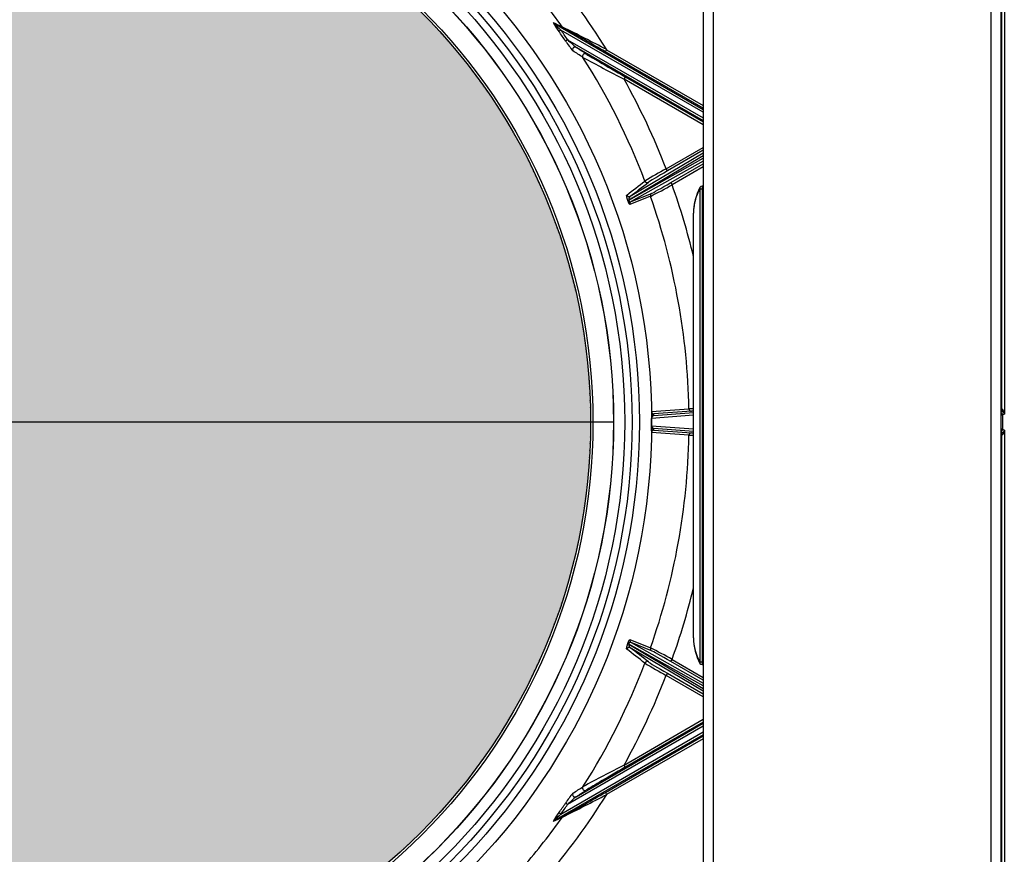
# Model space of a CAD drawing. Header units: millimetres. Extents: x 1064 to 6011, y -885 to 2276.
# Tile 20 of 36: x 2746 to 2948, y 1833 to 2004. Entities that reach past the tile are written whole.
import ezdxf

# ---------------------------------------------------------------- set-up
doc = ezdxf.new("R2010")
doc.units = ezdxf.units.MM
doc.header["$MEASUREMENT"] = 0

# ---------------------------------------------------------------- blocks, each defined once
blk = doc.blocks.new('Boven')
h = blk.add_hatch(color=256)
edge = h.paths.add_edge_path()
edge.add_arc((424.38, -554.1), 118.99, 0, 178.5685)
edge.add_line((305.42, -551.12), (305.42, -554.1))
edge.add_line((305.42, -554.1), (305.42, -557.07))
edge.add_arc((424.38, -554.1), 118.99, 181.4315, 360)
for p, q in [((566.47, -265.36), (566.47, -843.83)), ((568.47, -265.36), (568.47, -843.83)), ((625.46, -843.83), (625.46, -265.36)), ((627.46, -265.36), (627.46, -843.83)), ((627.65, -551.46), (627.65, -391.61)), ((628.15, -391.61), (628.15, -552.46)), ((535.87, -472.39), (566.47, -490.05)), ((537.3, -473.79), (536.89, -474.07)), ((566.47, -490.63), (537.3, -473.79)), ((538.67, -475.76), (538.26, -476.04)), ((538.67, -475.76), (566.47, -491.8)), ((566.47, -492.38), (540.43, -477.35)), ((546.42, -478.24), (546.67, -477.81)), ((546.67, -477.81), (566.47, -489.23)), ((566.47, -489.81), (546.42, -478.24)), ((550.48, -483.39), (550.23, -483.83)), ((566.47, -493.2), (550.23, -483.83)), ((550.48, -483.39), (566.47, -492.62)), ((558.86, -502.22), (566.47, -497.82)), ((566.47, -499.55), (551.2, -508.61)), ((551.2, -508.61), (566.47, -500.05)), ((551.51, -507.85), (566.47, -498.97)), ((566.47, -498.4), (559.11, -502.65)), ((566.47, -500.63), (551.67, -508.94)), ((559.11, -502.65), (558.86, -502.22)), ((559.82, -505.05), (566.47, -501.21)), ((566.47, -501.79), (560.07, -505.48)), ((559.82, -505.05), (560.07, -505.48)), ((565.78, -506.3), (566.21, -506.3)), ((565.78, -506.3), (565.78, -603.29)), ((566.47, -505.79), (566.21, -505.8)), ((566.21, -506.3), (566.47, -506.29)), ((566.21, -506.3), (566.21, -603.29)), ((555.65, -507.85), (551.45, -509.53)), ((551.67, -508.94), (555.87, -507.25)), ((550.98, -508.63), (550.98, -508.63)), ((551.2, -508.61), (551.2, -508.61)), ((564.47, -598.29), (564.47, -511.3)), ((564.47, -598.29), (564.47, -511.3)), ((564.47, -511.3), (564.47, -511.3)), ((555.85, -551.94), (563.53, -551.39)), ((564.47, -552.7), (555.87, -553.35)), ((564.03, -551.89), (556.35, -552.43)), ((556.36, -552.78), (564.47, -552.16)), ((627.46, -551.46), (627.63, -551.46)), ((627.46, -552.05), (627.63, -551.96)), ((627.63, -551.96), (627.46, -551.96)), ((627.63, -551.46), (627.63, -551.96)), ((627.65, -551.46), (627.64, -551.96)), ((628.15, -552.46), (627.77, -552.64)), ((627.77, -552.64), (627.77, -555.55)), ((548.09, -554.1), (305.38, -554.1)), ((563.53, -556.8), (555.85, -556.25)), ((555.87, -554.84), (564.47, -555.5)), ((556.35, -555.76), (564.03, -556.31)), ((564.47, -556.03), (556.36, -555.41)), ((627.63, -556.23), (627.46, -556.15)), ((627.46, -556.23), (627.63, -556.23)), ((627.63, -556.73), (627.46, -556.73)), ((627.63, -556.73), (627.63, -556.23)), ((627.65, -556.73), (627.64, -556.23)), ((627.65, -716.59), (627.65, -556.73)), ((627.77, -555.55), (628.15, -555.74)), ((628.15, -555.74), (628.15, -716.59)), ((551.45, -598.66), (555.65, -600.34)), ((564.47, -598.29), (564.47, -598.29)), ((550.98, -599.56), (550.98, -599.56)), ((566.47, -608.15), (551.2, -599.58)), ((551.2, -599.58), (566.47, -608.65)), ((551.2, -599.58), (551.2, -599.58)), ((566.47, -609.22), (551.51, -600.34)), ((551.67, -599.26), (566.47, -607.56)), ((555.87, -600.94), (551.67, -599.26)), ((559.82, -603.14), (560.07, -602.71)), ((566.47, -606.98), (559.82, -603.14)), ((560.07, -602.71), (566.47, -606.4)), ((566.21, -603.29), (565.78, -603.29)), ((566.47, -603.3), (566.21, -603.29)), ((566.21, -603.79), (566.47, -603.8)), ((559.11, -605.54), (558.86, -605.98)), ((566.47, -610.37), (558.86, -605.98)), ((559.11, -605.54), (566.47, -609.79)), ((550.23, -624.37), (566.47, -614.99)), ((566.47, -616.39), (538.67, -632.44)), ((540.43, -630.85), (566.47, -615.81)), ((566.47, -615.57), (550.48, -624.8)), ((566.47, -618.14), (535.87, -635.81)), ((537.3, -634.4), (566.47, -617.56)), ((546.42, -629.95), (566.47, -618.38)), ((566.47, -618.96), (546.67, -630.39)), ((550.48, -624.8), (550.23, -624.37)), ((546.42, -629.95), (546.67, -630.39)), ((538.67, -632.44), (538.26, -632.16)), ((537.3, -634.4), (536.89, -634.12))]:
    blk.add_line(p, q)
at = {"const_width": 0.007}
blk.add_lwpolyline([(543.37, -554.1, 0.987585), (305.42, -551.12), (305.42, -554.1), (305.42, -557.07, 0.987585), (543.37, -554.1, 0.987585)], format="xyb", close=True, dxfattribs=at)
for radius in [131.49, 128.99, 127.49, 125.99, 123.72, 123.69, 119.48, 118.99]:
    blk.add_circle((424.38, -554.1), radius)
for centre, radius, start, end in [((424.38, -554.1), 144.14, 31.9565, 40.4769), ((424.38, -554.1), 139.18, 35.5494, 40.8447), ((543.77, -468.31), 8.97, 205.9815, 219.9539), ((1011, 495.36), 1078.03, 243.83986, 243.95212), ((546.15, -463.26), 13.75, 221.5371, 229.9374), ((424.38, -554.1), 138.57, 34.4281, 35.4206), ((342.23, -866.73), 439.39, 62.2708, 63.5973), ((320.09, -866.54), 449.45, 59.7625, 61.0315), ((424.38, -554.1), 138.07, 34.4281, 35.4206), ((552.32, -467.14), 16.64, 212.3262, 220.9907), ((559.54, -454.49), 29.8, 225.5405, 230.0969), ((-189.34, -1593.97), 1332.99, 56.73568, 56.84089), ((424.38, -554.1), 139.18, 20.7796, 32.4619), ((714.18, -162.19), 361.01, 241.4793, 242.9897), ((424.38, -554.1), 144.14, 21.0955, 29.1766), ((611.08, -598.14), 109.22, 118.562, 121.1975), ((510.12, -417.52), 101.16, 296.7494, 299.5923), ((424.38, -554.1), 144.14, 13.6141, 19.7101), ((575.46, -511.27), 11, 151.7529, 180), ((566.02, -506.18), 0.272, 154.2496, 205.7504), ((566.22, -506.3), 0.5, 91, 151.7529), ((552.02, -508.5), 0.824, 128.2996, 187.7878), ((556.12, -507.68), 0.499, 120.2929, 199.6132), ((424.38, -554.1), 139.18, 1.1121, 19.4061), ((551.92, -509.37), 0.499, 120.3081, 199.534), ((556.35, -551.93), 0.5, 181.0009, 269.9644), ((424.38, -554.6), 131.99, 0.7888, 0.9398), ((567.86, -758.99), 207.64, 90.9509, 91.194), ((567.56, -719.89), 168.04, 91.0537, 91.2038), ((627.63, -552.46), 0.5, 89.0178, 90.0087), ((556.46, -553.36), 0.59, 100.1551, 179.4206), ((423.88, -554.1), 131.99, 359.678, 0.322), ((556.35, -556.26), 0.5, 90.0356, 178.9991), ((424.38, -554.1), 131.49, 359.2112, 359.678), ((556.46, -554.83), 0.59, 180.5609, 259.8634), ((424.38, -553.6), 131.99, 359.0602, 359.2112), ((567.56, -388.4), 167.95, 268.7957, 268.9285), ((627.63, -555.73), 0.5, 269.9913, 270.9822), ((424.38, -554.1), 139.18, 340.5939, 358.8879), ((567.86, -349.31), 207.53, 268.8056, 269.0549), ((424.38, -554.1), 144.14, 340.2899, 346.3859), ((551.92, -598.83), 0.498, 160.4667, 239.7079), ((575.46, -598.33), 11, 180, 208.2471), ((552.02, -599.69), 0.827, 172.3195, 231.593), ((556.12, -600.51), 0.499, 160.3855, 239.6918), ((506.8, -696.86), 108.17, 60.4998, 63.1583), ((424.38, -554.1), 139.18, 327.5381, 339.2204), ((611.11, -510), 109.28, 238.8032, 241.4373), ((566.02, -603.41), 0.272, 154.2498, 205.7502), ((566.22, -603.29), 0.5, 208.2471, 269), ((424.38, -554.1), 144.14, 330.8234, 338.9045), ((713.4, -944.52), 359.33, 117.0067, 118.5242), ((-189.34, 485.78), 1332.99, 303.15911, 303.26432), ((424.38, -554.1), 144.14, 319.5231, 328.0435), ((346.76, -250.33), 429.43, 296.3873, 297.7446), ((331.14, -261.1), 427.08, 298.9353, 300.2707), ((553.48, -641.92), 18.09, 139.3575, 147.3257), ((559.2, -653.33), 29.29, 129.8636, 134.499), ((424.38, -554.1), 138.07, 324.5794, 325.5719), ((424.38, -554.1), 138.57, 324.5794, 325.5719), ((424.38, -554.1), 139.18, 319.1553, 324.4506), ((543.92, -639.97), 9.15, 140.1781, 153.8807), ((1011, -1603.55), 1078.03, 116.04788, 116.16014), ((546.19, -644.97), 13.81, 130.0809, 138.4445)]:
    blk.add_arc(centre, radius, start, end)
for centre, major_axis, ratio, start_param, end_param in [((536.12, -471.95), (-0.221, -0.448), 0.966278, 5.790181, 6.215358), ((-433.55, 93.32), (1005.77, -580.68), 0.017452, -0.259808, -0.252628), ((538.02, -472.89), (-0.22, -0.449), 0.968094, 5.775296, 6.213483), ((540.18, -477.78), (0.274, 0.418), 0.955313, 0.059076, 2.716634), ((-231.84, -37.01), (805.74, -465.19), 0.017452, 0.290453, 0.299514), ((542.23, -479.13), (0.275, 0.418), 0.957943, 0.060856, 2.702972), ((549.67, -482.84), (-7.26, 4.2), 0.008383, 0.142678, 1.688025), ((559.13, -502.73), (3.94, 2.28), 0.017237, 1.567128, 3.016569), ((-69093.37, -40510.77), (70199.28, 40564.12), 0.018819, -0.137102, -0.136682), ((554.97, -504.54), (0.307, -0.395), 0.991855, 4.417399, 6.145733), ((559.79, -504.98), (-3.96, -2.29), 0.017164, 0.118997, 1.568575), ((575.46, -511.27), (-11, 0), 0.954532, 5.79018, 5.834123), ((566.22, -506.3), (0.009, -0.5), 0.01745, 3.141593, 4.712084), ((551.26, -507.42), (0.306, -0.395), 0.991806, 4.407728, 6.146146), ((575.46, -511.27), (-11, 0), 0.954532, 5.885385, 6.007547), ((575.46, -511.27), (-11, 0), 0.954532, 5.834123, 5.885385), ((551.44, -508.46), (-0.474, -0.16), 0.15293, 0.123635, 0.976917), ((551.45, -508.46), (-0.474, -0.16), 0.152937, 0.123635, 0.976919), ((575.46, -511.27), (-11, 0), 0.954532, 6.007547, 6.283185), ((556.36, -552.28), (-0.5, -0.007), 0.999962, 0, 1.55703), ((564.03, -551.39), (-0.035, 0.499), 0.992526, 1.519552, 3.07002), ((627.27, -552.64), (-0.224, 0.447), 0.99981, 4.248848, 5.418971), ((622.77, -552.64), (5, 0), 0.007854, -0.351531, -0.017453), ((627.63, -552.46), (0.895, 0.447), 0.99981, 1.089802, 1.107103), ((627.65, -552.46), (0.432, -0.263), 0.961645, 0.56455, 2.117893), ((627.65, -552.46), (-0.012, 0.991), 0.504253, 4.706437, 6.25978), ((556.37, -553.35), (-0.5, -0.003), 0.049272, 6.1696, 6.283185), ((556.36, -555.91), (-0.5, 0.007), 0.999962, 4.726156, 6.283185), ((556.37, -554.84), (-0.5, 0.003), 0.049272, 0, 0.113585), ((564.03, -556.81), (-0.035, -0.499), 0.992526, 3.213165, 4.763633), ((622.77, -555.55), (5, 0), 0.007854, 0.017453, 0.351531), ((627.27, -555.55), (-0.224, -0.447), 0.99981, 0.864214, 2.034337), ((627.63, -555.73), (0.895, -0.447), 0.99981, 5.176082, 5.193383), ((627.65, -555.74), (-0.432, -0.263), 0.961645, 1.0237, 2.577043), ((627.65, -555.74), (0.012, 0.991), 0.504253, 3.164998, 4.718341), ((575.46, -598.33), (11, 0), 0.954532, 3.141593, 3.634598), ((551.26, -600.77), (-0.306, -0.395), 0.991806, 3.278632, 5.01705), ((551.44, -599.73), (-0.474, 0.16), 0.15293, 5.306268, 6.159551), ((551.45, -599.73), (-0.474, 0.16), 0.152937, 5.306267, 6.15955), ((-69185.66, 39455.58), (70291.57, -40617.12), 0.018807, 0.136592, 0.137012), ((559.79, -603.22), (-3.96, 2.29), 0.017164, 4.714603, 6.164189), ((554.97, -603.65), (0.307, 0.395), 0.991855, 0.137453, 1.865786), ((559.13, -605.47), (-3.94, 2.28), 0.017237, 0.125024, 1.574457), ((566.22, -603.29), (0.009, 0.5), 0.01745, 1.571101, 3.141593), ((549.67, -625.35), (7.26, 4.2), 0.008383, 1.453586, 2.99891), ((542.23, -629.07), (0.275, -0.418), 0.957943, 3.580213, 6.22233), ((540.18, -630.41), (0.274, -0.418), 0.955313, 3.566552, 6.22411), ((-231.84, -1071.18), (805.74, 465.19), 0.017452, -0.299514, -0.290453), ((-433.55, -1201.51), (1005.77, 580.68), 0.017452, 0.252628, 0.259808), ((538.02, -635.3), (-0.22, 0.449), 0.968094, 0.069702, 0.507889), ((536.12, -636.24), (-0.221, 0.448), 0.966278, 0.067828, 0.493004)]:
    blk.add_ellipse(centre, major_axis=major_axis, ratio=ratio, start_param=start_param, end_param=end_param)
for points in [[(550.79, -507.59), (552.03, -506.63), (553.27, -505.68), (554.5, -504.72)], [(554.5, -603.47), (553.27, -602.52), (552.03, -601.56), (550.79, -600.6)]]:
    blk.add_open_spline(points, degree=3)
for points, knots in [([(550.98, -508.63), (550.96, -508.59), (550.95, -508.55), (550.93, -508.48), (550.92, -508.45), (550.9, -508.39), (550.9, -508.38), (550.89, -508.35), (550.89, -508.34), (550.88, -508.32), (550.87, -508.28), (550.86, -508.24), (550.84, -508.18), (550.84, -508.15), (550.82, -508.09), (550.82, -508.07), (550.81, -508.03), (550.81, -508.03), (550.81, -508.01), (550.8, -507.99), (550.79, -507.95), (550.78, -507.89), (550.77, -507.83), (550.77, -507.79), (550.77, -507.77), (550.77, -507.76), (550.77, -507.74), (550.76, -507.74), (550.76, -507.71), (550.76, -507.69), (550.77, -507.65), (550.77, -507.62), (550.78, -507.61), (550.78, -507.6), (550.78, -507.6), (550.78, -507.6), (550.79, -507.6), (550.79, -507.59), (550.79, -507.59)], [0, 0, 0, 0, 0.0625, 0.0625, 0.125, 0.125, 0.15625, 0.15625, 0.171875, 0.171875, 0.1875, 0.25, 0.25, 0.3125, 0.3125, 0.375, 0.375, 0.390625, 0.390625, 0.40625, 0.4375, 0.5, 0.5625, 0.625, 0.625, 0.65625, 0.65625, 0.6875, 0.6875, 0.75, 0.8125, 0.875, 0.9375, 0.9375, 0.953125, 0.953125, 0.96875, 1, 1, 1, 1]), ([(551.45, -509.53), (551.45, -509.53), (551.44, -509.54), (551.42, -509.53), (551.4, -509.52), (551.39, -509.51), (551.38, -509.49), (551.38, -509.49), (551.37, -509.48), (551.37, -509.48), (551.36, -509.48), (551.35, -509.46), (551.34, -509.45), (551.32, -509.42), (551.32, -509.41), (551.3, -509.38), (551.29, -509.36), (551.27, -509.33), (551.27, -509.33), (551.26, -509.32), (551.26, -509.3), (551.25, -509.29), (551.23, -509.26), (551.22, -509.23), (551.2, -509.19), (551.19, -509.18), (551.19, -509.16), (551.18, -509.15), (551.18, -509.14), (551.16, -509.1), (551.14, -509.07), (551.12, -509.01), (551.11, -508.97), (551.09, -508.93), (551.08, -508.92), (551.08, -508.91), (551.08, -508.9), (551.07, -508.9), (551.07, -508.87), (551.06, -508.86), (551.04, -508.81), (551.03, -508.77), (551.01, -508.72), (551, -508.69), (550.99, -508.67), (550.98, -508.65), (550.98, -508.64), (550.98, -508.63)], [0, 0, 0, 0, 0.0625, 0.125, 0.1875, 0.25, 0.25, 0.28125, 0.28125, 0.296875, 0.296875, 0.3125, 0.375, 0.375, 0.4375, 0.4375, 0.5, 0.5, 0.515625, 0.515625, 0.53125, 0.5625, 0.5625, 0.625, 0.625, 0.65625, 0.65625, 0.671875, 0.671875, 0.6875, 0.75, 0.75, 0.8125, 0.8125, 0.828125, 0.835938, 0.835938, 0.84375, 0.84375, 0.875, 0.875, 0.9375, 0.9375, 0.96875, 0.984375, 0.984375, 1, 1, 1, 1]), ([(551.2, -508.61), (551.2, -508.62), (551.21, -508.65), (551.21, -508.67), (551.22, -508.69), (551.22, -508.69), (551.22, -508.7), (551.22, -508.7), (551.22, -508.71), (551.23, -508.72), (551.23, -508.75), (551.24, -508.77), (551.25, -508.78), (551.25, -508.79), (551.26, -508.8), (551.27, -508.81), (551.27, -508.83), (551.28, -508.84), (551.28, -508.84), (551.29, -508.85), (551.29, -508.85), (551.3, -508.86), (551.31, -508.88), (551.33, -508.9), (551.34, -508.91), (551.35, -508.91), (551.35, -508.92), (551.36, -508.92), (551.37, -508.93), (551.39, -508.94), (551.41, -508.95), (551.42, -508.96), (551.44, -508.96), (551.44, -508.96), (551.45, -508.97), (551.46, -508.97), (551.47, -508.97), (551.48, -508.97), (551.51, -508.98), (551.53, -508.98), (551.55, -508.97), (551.58, -508.97), (551.6, -508.97), (551.62, -508.96), (551.63, -508.95), (551.65, -508.94), (551.66, -508.94), (551.67, -508.94)], [0, 0, 0, 0, 0.03125, 0.0625, 0.0625, 0.078125, 0.078125, 0.085937, 0.085937, 0.09375, 0.125, 0.15625, 0.15625, 0.171875, 0.171875, 0.1875, 0.21875, 0.21875, 0.234375, 0.234375, 0.25, 0.25, 0.28125, 0.3125, 0.34375, 0.34375, 0.359375, 0.359375, 0.375, 0.4375, 0.4375, 0.5, 0.5, 0.53125, 0.53125, 0.5625, 0.5625, 0.625, 0.625, 0.6875, 0.75, 0.75, 0.875, 0.875, 0.9375, 0.9375, 1, 1, 1, 1]), ([(550.98, -599.56), (550.98, -599.54), (550.99, -599.53), (551, -599.5), (551, -599.49), (551.01, -599.47), (551.02, -599.43), (551.05, -599.35), (551.08, -599.28), (551.09, -599.24), (551.1, -599.23), (551.1, -599.22), (551.11, -599.19), (551.12, -599.17), (551.14, -599.12), (551.16, -599.09), (551.17, -599.06), (551.18, -599.05), (551.18, -599.04), (551.19, -599.03), (551.19, -599.01), (551.2, -599), (551.22, -598.96), (551.23, -598.94), (551.25, -598.9), (551.25, -598.89), (551.26, -598.88), (551.26, -598.87), (551.27, -598.86), (551.28, -598.84), (551.3, -598.82), (551.32, -598.78), (551.32, -598.77), (551.34, -598.74), (551.35, -598.73), (551.36, -598.72), (551.37, -598.71), (551.38, -598.7), (551.39, -598.69), (551.4, -598.67), (551.42, -598.66), (551.44, -598.66), (551.45, -598.66), (551.45, -598.66)], [0, 0, 0, 0, 0.03125, 0.03125, 0.046875, 0.046875, 0.0625, 0.125, 0.1875, 0.1875, 0.203125, 0.203125, 0.21875, 0.25, 0.25, 0.3125, 0.3125, 0.328125, 0.328125, 0.34375, 0.34375, 0.375, 0.375, 0.4375, 0.4375, 0.46875, 0.46875, 0.484375, 0.484375, 0.5, 0.5625, 0.5625, 0.625, 0.625, 0.6875, 0.6875, 0.71875, 0.71875, 0.75, 0.8125, 0.875, 0.9375, 1, 1, 1, 1]), ([(550.79, -600.6), (550.79, -600.6), (550.78, -600.59), (550.77, -600.57), (550.77, -600.56), (550.77, -600.56), (550.77, -600.55), (550.77, -600.55), (550.77, -600.54), (550.77, -600.53), (550.76, -600.51), (550.76, -600.46), (550.77, -600.42), (550.77, -600.38), (550.77, -600.35), (550.78, -600.34), (550.78, -600.33), (550.78, -600.32), (550.78, -600.31), (550.79, -600.28), (550.79, -600.23), (550.8, -600.18), (550.82, -600.13), (550.82, -600.1), (550.83, -600.06), (550.83, -600.06), (550.84, -600.04), (550.84, -600.04), (550.84, -600.01), (550.85, -600), (550.86, -599.95), (550.87, -599.92), (550.89, -599.85), (550.9, -599.82), (550.91, -599.77), (550.91, -599.77), (550.92, -599.75), (550.92, -599.74), (550.93, -599.71), (550.94, -599.69), (550.95, -599.64), (550.96, -599.6), (550.98, -599.56)], [0, 0, 0, 0, 0.0625, 0.125, 0.125, 0.15625, 0.15625, 0.171875, 0.171875, 0.1875, 0.25, 0.3125, 0.375, 0.4375, 0.4375, 0.46875, 0.46875, 0.484375, 0.484375, 0.5, 0.5625, 0.625, 0.625, 0.6875, 0.6875, 0.703125, 0.703125, 0.71875, 0.71875, 0.75, 0.75, 0.8125, 0.8125, 0.875, 0.875, 0.890625, 0.890625, 0.90625, 0.90625, 0.9375, 0.9375, 1, 1, 1, 1]), ([(551.67, -599.26), (551.65, -599.25), (551.63, -599.24), (551.6, -599.23), (551.58, -599.22), (551.55, -599.22), (551.53, -599.22), (551.51, -599.22), (551.49, -599.22), (551.47, -599.22), (551.46, -599.22), (551.45, -599.22), (551.44, -599.23), (551.44, -599.23), (551.42, -599.24), (551.41, -599.24), (551.4, -599.25), (551.39, -599.25), (551.39, -599.25), (551.38, -599.25), (551.38, -599.26), (551.37, -599.26), (551.35, -599.28), (551.34, -599.28), (551.33, -599.3), (551.32, -599.3), (551.32, -599.31), (551.32, -599.31), (551.31, -599.32), (551.3, -599.33), (551.28, -599.35), (551.28, -599.36), (551.27, -599.37), (551.27, -599.37), (551.27, -599.38), (551.25, -599.4), (551.24, -599.42), (551.23, -599.45), (551.23, -599.45), (551.23, -599.45), (551.23, -599.46), (551.22, -599.48), (551.22, -599.5), (551.21, -599.52), (551.21, -599.52), (551.21, -599.53), (551.21, -599.54), (551.2, -599.56), (551.2, -599.57), (551.2, -599.58)], [0, 0, 0, 0, 0.125, 0.125, 0.25, 0.25, 0.3125, 0.375, 0.375, 0.4375, 0.4375, 0.46875, 0.46875, 0.5, 0.5, 0.5625, 0.5625, 0.578125, 0.578125, 0.59375, 0.59375, 0.625, 0.625, 0.6875, 0.6875, 0.703125, 0.703125, 0.71875, 0.71875, 0.75, 0.78125, 0.78125, 0.796875, 0.796875, 0.804688, 0.8125, 0.875, 0.875, 0.882813, 0.882813, 0.890625, 0.90625, 0.9375, 0.9375, 0.953125, 0.953125, 0.96875, 0.96875, 1, 1, 1, 1])]:
    blk.add_open_spline(points, degree=3, knots=knots)

msp = doc.modelspace()

# ---------------------------------------------------------------- block references
msp.add_blockref('Boven', (2319.9, 2475.98))

doc.saveas('drawing.dxf')
